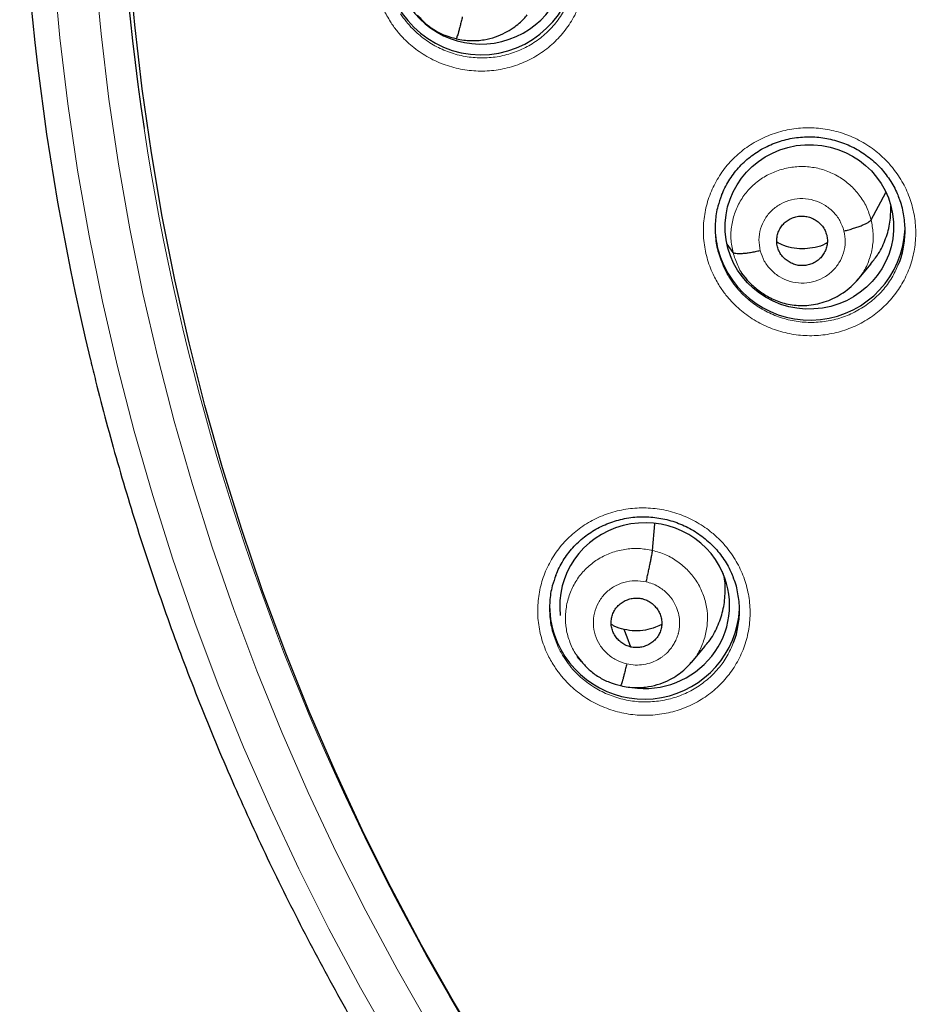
# Model space of a CAD drawing. Header units: millimetres. Extents: x 8 to 2236, y 12 to 2208.
# Tile 43 of 165: x 1040 to 1057, y 1855 to 1873. Entities that reach past the tile are written whole.
import ezdxf

# ---------------------------------------------------------------- set-up
doc = ezdxf.new("R2010")
doc.units = ezdxf.units.MM

msp = doc.modelspace()

# ---------------------------------------------------------------- linework, layer by layer
at = {"color": 252, "linetype": 'Continuous', "lineweight": 0}
for p, q in [((1048.182, 1872.597), (1048.037, 1872.646)), ((1050.454, 1861.414), (1050.433, 1861.44)), ((1051.125, 1861.011), (1050.979, 1861.059))]:
    msp.add_line(p, q, dxfattribs=at)
at = {"color": 7, "linetype": 'Continuous', "lineweight": 30}
for p, q in [((1048.186, 1872.599), (1048.182, 1872.597)), ((1055.611, 1869.356), (1055.876, 1869.845)), ((1053.14, 1868.771), (1053.033, 1868.917)), ((1053.934, 1868.875), (1053.934, 1868.875)), ((1055.364, 1868.27), (1055.61, 1868.566)), ((1053.285, 1868.409), (1053.385, 1868.288)), ((1051.698, 1863.435), (1051.741, 1863.914)), ((1052.397, 1861.428), (1052.643, 1861.723)), ((1050.346, 1861.538), (1050.421, 1861.446)), ((1050.415, 1861.455), (1050.431, 1861.438)), ((1050.433, 1861.44), (1050.426, 1861.45)), ((1052.393, 1861.431), (1052.371, 1861.407)), ((1051.129, 1861.012), (1051.125, 1861.011))]:
    msp.add_line(p, q, dxfattribs=at)
at = {"color": 7, "linetype": 'Continuous', "lineweight": 30, "flags": 128}
for points in [[(1048.734, 1854.359), (1048.137, 1855.355), (1047.565, 1856.366), (1047.021, 1857.392), (1046.505, 1858.432), (1046.016, 1859.484), (1045.556, 1860.548), (1045.124, 1861.624), (1044.721, 1862.711), (1044.348, 1863.808), (1044.003, 1864.914), (1043.688, 1866.028), (1043.403, 1867.15), (1043.148, 1868.279), (1042.924, 1869.414), (1042.729, 1870.555), (1042.565, 1871.7), (1042.432, 1872.849), (1042.329, 1874.001)], [(1051.309, 1861.705), (1051.243, 1861.881), (1051.192, 1862.019)]]:
    msp.add_lwpolyline(points, dxfattribs=at)
at = {"color": 252, "linetype": 'Continuous', "lineweight": 0, "flags": 128}
for points in [[(1040.981, 1873.809), (1041.092, 1872.618), (1041.235, 1871.431), (1041.41, 1870.247), (1041.616, 1869.069), (1041.854, 1867.896), (1042.123, 1866.73), (1042.422, 1865.571), (1042.753, 1864.421), (1043.114, 1863.279), (1043.506, 1862.147), (1043.927, 1861.025), (1044.379, 1859.914), (1044.86, 1858.816), (1045.369, 1857.73), (1045.908, 1856.658), (1046.475, 1855.6), (1047.07, 1854.556)], [(1047.712, 1854.91), (1047.127, 1855.937), (1046.569, 1856.978), (1046.038, 1858.033), (1045.537, 1859.102), (1045.063, 1860.183), (1044.619, 1861.276), (1044.204, 1862.379), (1043.819, 1863.494), (1043.464, 1864.617), (1043.138, 1865.75), (1042.843, 1866.89), (1042.579, 1868.038), (1042.345, 1869.192), (1042.142, 1870.351), (1041.97, 1871.516), (1041.829, 1872.684), (1041.719, 1873.856)]]:
    msp.add_lwpolyline(points, dxfattribs=at)
at = {"color": 7, "linetype": 'Continuous', "lineweight": 30}
for centre, radius, start, end in [((1085.726, 1877.477), 43.613, 171.9166, 188.5492), ((1085.682, 1877.486), 45.309, 176.8851, 193.5901), ((1048.625, 1874.011), 1.7, 180.8449, 358.2251), ((1054.459, 1869.233), 1.64, 180.0027, 194.2567), ((1054.517, 1869.262), 1.703, 194.7325, 357.8205), ((1051.498, 1862.446), 1.642, 180.0133, 203.4054), ((1051.553, 1862.476), 1.704, 203.6109, 357.0417)]:
    msp.add_arc(centre, radius, start, end, dxfattribs=at)
at = {"color": 252, "linetype": 'Continuous', "lineweight": 0}
msp.add_arc((1086.178, 1877.594), 44.077, 188.6115, 222.2664, dxfattribs=at)
at = {"color": 7, "linetype": 'Continuous', "lineweight": 30}
for centre, major_axis, ratio, start_param, end_param in [((1048.627, 1873.986), (1.521, 0.039), 0.974245, 3.527836, 6.345046), ((1051.558, 1862.446), (1.511, 0.172), 0.975829, 0.28828, 3.146236), ((1051.558, 1862.446), (1.511, 0.172), 0.975829, 4.450409, 6.571466), ((1051.558, 1862.446), (1.511, 0.172), 0.975829, 3.761523, 3.774797)]:
    msp.add_ellipse(centre, major_axis=major_axis, ratio=ratio, start_param=start_param, end_param=end_param, dxfattribs=at)
msp.add_ellipse((1054.506, 1869.23), major_axis=(1.506, 0.084), ratio=0.97664, dxfattribs=at)
at = {"color": 252, "linetype": 'Continuous', "lineweight": 0}
for points, knots in [([(1047.008, 1872.903), (1046.966, 1872.974), (1046.87, 1873.136), (1046.771, 1873.414), (1046.711, 1873.724), (1046.708, 1874.039), (1046.757, 1874.35), (1046.86, 1874.647), (1047.012, 1874.923), (1047.209, 1875.169), (1047.446, 1875.38), (1047.716, 1875.547), (1048.012, 1875.668), (1048.325, 1875.738), (1048.646, 1875.756), (1048.967, 1875.72), (1049.277, 1875.632), (1049.569, 1875.493), (1049.801, 1875.333), (1049.978, 1875.17), (1050.136, 1874.99), (1050.291, 1874.758), (1050.42, 1874.468), (1050.497, 1874.161), (1050.522, 1873.847), (1050.492, 1873.533), (1050.41, 1873.23), (1050.275, 1872.945), (1050.095, 1872.687), (1049.872, 1872.463), (1049.614, 1872.278), (1049.327, 1872.139), (1049.019, 1872.049), (1048.7, 1872.012), (1048.378, 1872.028), (1048.063, 1872.097), (1047.763, 1872.216), (1047.487, 1872.384), (1047.276, 1872.566), (1047.118, 1872.743), (1047.045, 1872.849), (1047.008, 1872.903)], [0, 0, 0, 0, 0.020989, 0.0478, 0.07461, 0.10139, 0.128169, 0.154947, 0.181725, 0.20853, 0.235335, 0.262185, 0.289036, 0.315929, 0.342822, 0.369738, 0.396653, 0.42356, 0.450466, 0.467312, 0.484158, 0.510948, 0.537739, 0.56453, 0.591321, 0.618097, 0.644872, 0.671656, 0.698439, 0.725257, 0.752076, 0.778941, 0.805805, 0.832709, 0.859612, 0.886528, 0.913444, 0.940342, 0.967239, 0.98362, 1, 1, 1, 1]), ([(1047.189, 1873.047), (1047.222, 1873), (1047.288, 1872.904), (1047.429, 1872.746), (1047.618, 1872.583), (1047.864, 1872.433), (1048.132, 1872.326), (1048.32, 1872.284), (1048.51, 1872.259), (1048.703, 1872.249), (1048.988, 1872.282), (1049.263, 1872.362), (1049.52, 1872.485), (1049.751, 1872.65), (1049.95, 1872.851), (1050.108, 1873.071), (1050.177, 1873.231), (1050.209, 1873.306)], [0, 0, 0, 0, 0.0465658, 0.0931316, 0.1695928, 0.2460548, 0.3225104, 0.3989666, 0.3991502, 0.4756532, 0.5521562, 0.6285481, 0.7049395, 0.7811901, 0.8574398, 0.9335804, 1, 1, 1, 1]), ([(1052.9, 1868.167), (1052.859, 1868.237), (1052.765, 1868.399), (1052.666, 1868.675), (1052.608, 1868.985), (1052.605, 1869.299), (1052.656, 1869.61), (1052.759, 1869.906), (1052.912, 1870.182), (1053.11, 1870.428), (1053.348, 1870.638), (1053.619, 1870.804), (1053.915, 1870.925), (1054.228, 1870.994), (1054.55, 1871.012), (1054.87, 1870.975), (1055.18, 1870.887), (1055.471, 1870.748), (1055.702, 1870.587), (1055.878, 1870.425), (1056.036, 1870.246), (1056.19, 1870.013), (1056.319, 1869.724), (1056.395, 1869.417), (1056.419, 1869.103), (1056.388, 1868.79), (1056.305, 1868.487), (1056.17, 1868.203), (1055.988, 1867.945), (1055.764, 1867.721), (1055.505, 1867.537), (1055.217, 1867.399), (1054.91, 1867.31), (1054.59, 1867.273), (1054.268, 1867.289), (1053.953, 1867.359), (1053.654, 1867.478), (1053.379, 1867.646), (1053.168, 1867.829), (1053.01, 1868.006), (1052.937, 1868.113), (1052.9, 1868.167)], [0, 0, 0, 0, 0.020696, 0.047502, 0.074308, 0.101099, 0.127891, 0.154693, 0.181495, 0.208325, 0.235155, 0.262021, 0.288887, 0.315779, 0.342671, 0.369569, 0.396467, 0.423348, 0.450229, 0.467033, 0.483838, 0.510634, 0.53743, 0.564226, 0.591023, 0.617815, 0.644608, 0.671416, 0.698226, 0.725067, 0.751908, 0.778784, 0.805659, 0.832556, 0.859453, 0.886348, 0.913243, 0.940114, 0.966986, 0.983493, 1, 1, 1, 1]), ([(1053.14, 1868.771), (1053.124, 1868.852), (1053.092, 1869.013), (1053.109, 1869.259), (1053.17, 1869.497), (1053.277, 1869.719), (1053.427, 1869.915), (1053.613, 1870.078), (1053.83, 1870.201), (1054.066, 1870.281), (1054.314, 1870.316), (1054.565, 1870.304), (1054.808, 1870.242), (1055.035, 1870.135), (1055.236, 1869.987), (1055.404, 1869.803), (1055.537, 1869.592), (1055.586, 1869.435), (1055.611, 1869.356)], [0, 0, 0, 0, 0.06259, 0.125095, 0.187627, 0.250136, 0.312638, 0.375087, 0.437502, 0.5, 0.562498, 0.624914, 0.687363, 0.749864, 0.812374, 0.874905, 0.937409, 1, 1, 1, 1]), ([(1053.626, 1868.802), (1053.615, 1868.867), (1053.592, 1868.998), (1053.625, 1869.196), (1053.706, 1869.378), (1053.833, 1869.534), (1053.997, 1869.651), (1054.186, 1869.723), (1054.389, 1869.744), (1054.59, 1869.713), (1054.777, 1869.632), (1054.936, 1869.506), (1055.06, 1869.346), (1055.103, 1869.22), (1055.124, 1869.157)], [0, 0, 0, 0, 0.083335, 0.166671, 0.250005, 0.333339, 0.41667, 0.500002, 0.583331, 0.666664, 0.749998, 0.833331, 0.916665, 1, 1, 1, 1]), ([(1055.611, 1869.356), (1055.626, 1869.276), (1055.658, 1869.115), (1055.642, 1868.868), (1055.58, 1868.631), (1055.489, 1868.432), (1055.403, 1868.327), (1055.369, 1868.286)], [0, 0, 0, 0, 0.215216, 0.430134, 0.645146, 0.860082, 1, 1, 1, 1]), ([(1055.124, 1869.157), (1055.135, 1869.091), (1055.158, 1868.961), (1055.125, 1868.762), (1055.044, 1868.58), (1054.917, 1868.425), (1054.754, 1868.307), (1054.564, 1868.236), (1054.362, 1868.214), (1054.16, 1868.245), (1053.973, 1868.326), (1053.814, 1868.452), (1053.69, 1868.613), (1053.647, 1868.739), (1053.626, 1868.802)], [0, 0, 0, 0, 0.083336, 0.16667, 0.250005, 0.333339, 0.416673, 0.500003, 0.583336, 0.666668, 0.750003, 0.833337, 0.916667, 1, 1, 1, 1]), ([(1053.376, 1868.303), (1053.368, 1868.312), (1053.303, 1868.381), (1053.215, 1868.537), (1053.165, 1868.693), (1053.14, 1868.771)], [0, 0, 0, 0, 0.06641, 0.532884, 1, 1, 1, 1]), ([(1052.929, 1868.629), (1052.943, 1868.587), (1052.98, 1868.476), (1053.042, 1868.375), (1053.08, 1868.312)], [0, 0, 0, 0, 0.380265, 1, 1, 1, 1]), ([(1053.08, 1868.312), (1053.113, 1868.264), (1053.178, 1868.168), (1053.32, 1868.01), (1053.509, 1867.846), (1053.754, 1867.696), (1054.022, 1867.589), (1054.21, 1867.547), (1054.399, 1867.521), (1054.592, 1867.512), (1054.877, 1867.544), (1055.153, 1867.623), (1055.41, 1867.746), (1055.642, 1867.911), (1055.842, 1868.111), (1056.001, 1868.332), (1056.071, 1868.494), (1056.105, 1868.571)], [0, 0, 0, 0, 0.046817, 0.093635, 0.16984, 0.246046, 0.322246, 0.398447, 0.398664, 0.474968, 0.551272, 0.627517, 0.703763, 0.779906, 0.85605, 0.932094, 1, 1, 1, 1]), ([(1049.936, 1861.368), (1049.895, 1861.437), (1049.8, 1861.598), (1049.702, 1861.872), (1049.643, 1862.181), (1049.641, 1862.495), (1049.69, 1862.805), (1049.794, 1863.101), (1049.945, 1863.376), (1050.144, 1863.621), (1050.381, 1863.831), (1050.652, 1863.998), (1050.948, 1864.118), (1051.262, 1864.187), (1051.583, 1864.205), (1051.904, 1864.168), (1052.214, 1864.08), (1052.505, 1863.942), (1052.736, 1863.781), (1052.913, 1863.619), (1053.071, 1863.44), (1053.224, 1863.209), (1053.353, 1862.92), (1053.43, 1862.614), (1053.454, 1862.301), (1053.424, 1861.989), (1053.341, 1861.687), (1053.206, 1861.403), (1053.026, 1861.145), (1052.802, 1860.922), (1052.543, 1860.738), (1052.255, 1860.6), (1051.947, 1860.511), (1051.627, 1860.474), (1051.305, 1860.49), (1050.99, 1860.56), (1050.691, 1860.679), (1050.416, 1860.846), (1050.204, 1861.029), (1050.046, 1861.206), (1049.972, 1861.314), (1049.936, 1861.368)], [0, 0, 0, 0, 0.020515, 0.047296, 0.074076, 0.100853, 0.12763, 0.154433, 0.181236, 0.208083, 0.23493, 0.261821, 0.288712, 0.315627, 0.342542, 0.36945, 0.396358, 0.423232, 0.450106, 0.466889, 0.483672, 0.510448, 0.537225, 0.564002, 0.590779, 0.617561, 0.644343, 0.671158, 0.697974, 0.724836, 0.751698, 0.778599, 0.805501, 0.832417, 0.859333, 0.886233, 0.913133, 0.939992, 0.966852, 0.983426, 1, 1, 1, 1]), ([(1050.426, 1861.45), (1050.393, 1861.489), (1050.307, 1861.592), (1050.214, 1861.788), (1050.148, 1862.025), (1050.133, 1862.27), (1050.167, 1862.513), (1050.246, 1862.746), (1050.369, 1862.959), (1050.534, 1863.143), (1050.733, 1863.292), (1050.958, 1863.399), (1051.2, 1863.461), (1051.451, 1863.479), (1051.615, 1863.45), (1051.698, 1863.435)], [0, 0, 0, 0, 0.049069, 0.12833, 0.207522, 0.286671, 0.365926, 0.445185, 0.524339, 0.603533, 0.682794, 0.762065, 0.841364, 0.920629, 1, 1, 1, 1]), ([(1051.698, 1863.435), (1051.778, 1863.412), (1051.939, 1863.366), (1052.155, 1863.238), (1052.344, 1863.075), (1052.498, 1862.879), (1052.609, 1862.658), (1052.675, 1862.42), (1052.689, 1862.175), (1052.656, 1861.932), (1052.575, 1861.701), (1052.486, 1861.53), (1052.411, 1861.451), (1052.393, 1861.431)], [0, 0, 0, 0, 0.096963, 0.193801, 0.290679, 0.38752, 0.48435, 0.581095, 0.677787, 0.774609, 0.871436, 0.968136, 1, 1, 1, 1]), ([(1051.238, 1861.403), (1051.173, 1861.423), (1051.044, 1861.464), (1050.879, 1861.584), (1050.749, 1861.738), (1050.665, 1861.92), (1050.631, 1862.117), (1050.651, 1862.316), (1050.722, 1862.502), (1050.84, 1862.663), (1050.998, 1862.789), (1051.183, 1862.87), (1051.385, 1862.904), (1051.518, 1862.883), (1051.585, 1862.873)], [0, 0, 0, 0, 0.083337, 0.16667, 0.250005, 0.333339, 0.416673, 0.500005, 0.583339, 0.666674, 0.750004, 0.833336, 0.916667, 1, 1, 1, 1]), ([(1051.585, 1862.873), (1051.623, 1862.863), (1051.697, 1862.843), (1051.797, 1862.793), (1051.885, 1862.734), (1051.983, 1862.648), (1052.076, 1862.531), (1052.145, 1862.385), (1052.178, 1862.251), (1052.185, 1862.15), (1052.182, 1862.08), (1052.177, 1862.036), (1052.171, 1861.997), (1052.165, 1861.967), (1052.156, 1861.932), (1052.138, 1861.878), (1052.108, 1861.806), (1052.062, 1861.727), (1052.018, 1861.666), (1051.976, 1861.619), (1051.943, 1861.587), (1051.906, 1861.554), (1051.865, 1861.523), (1051.794, 1861.477), (1051.688, 1861.426), (1051.542, 1861.388), (1051.389, 1861.376), (1051.288, 1861.394), (1051.238, 1861.403)], [0, 0, 0, 0, 0.048481, 0.094532, 0.138309, 0.179839, 0.255944, 0.322967, 0.380927, 0.429747, 0.450753, 0.469494, 0.485973, 0.500187, 0.507944, 0.532198, 0.571601, 0.606273, 0.647596, 0.665982, 0.685417, 0.705902, 0.727444, 0.750054, 0.811707, 0.873901, 0.9366, 1, 1, 1, 1]), ([(1049.965, 1861.833), (1049.979, 1861.79), (1050.017, 1861.678), (1050.079, 1861.577), (1050.116, 1861.515)], [0, 0, 0, 0, 0.388589, 1, 1, 1, 1]), ([(1050.116, 1861.515), (1050.149, 1861.467), (1050.215, 1861.37), (1050.357, 1861.212), (1050.546, 1861.048), (1050.792, 1860.899), (1051.059, 1860.792), (1051.247, 1860.75), (1051.437, 1860.724), (1051.63, 1860.715), (1051.916, 1860.747), (1052.191, 1860.826), (1052.449, 1860.949), (1052.68, 1861.113), (1052.88, 1861.313), (1053.039, 1861.534), (1053.109, 1861.695), (1053.142, 1861.772)], [0, 0, 0, 0, 0.046979, 0.0939581, 0.1700728, 0.2461882, 0.3222969, 0.3984064, 0.3987666, 0.4750863, 0.5514066, 0.6276886, 0.7039708, 0.7801385, 0.8563057, 0.9323326, 1, 1, 1, 1])]:
    msp.add_open_spline(points, degree=3, knots=knots, dxfattribs=at)
at = {"color": 7, "linetype": 'Continuous', "lineweight": 30}
for points, knots in [([(1047.489, 1873.024), (1047.532, 1872.977), (1047.623, 1872.875), (1047.791, 1872.754), (1047.981, 1872.654), (1048.119, 1872.619), (1048.187, 1872.601)], [0, 0, 0, 0, 0.230409, 0.487912, 0.744229, 1, 1, 1, 1]), ([(1048.187, 1872.6), (1048.231, 1872.591), (1048.317, 1872.572), (1048.446, 1872.563), (1048.568, 1872.566), (1048.718, 1872.584), (1048.885, 1872.627), (1049.059, 1872.701), (1049.199, 1872.785), (1049.309, 1872.871), (1049.392, 1872.95), (1049.436, 1873.002), (1049.456, 1873.025)], [0, 0, 0, 0, 0.0959467, 0.1871039, 0.2737146, 0.3558849, 0.5068792, 0.640279, 0.7561124, 0.8545399, 0.935769, 1, 1, 1, 1]), ([(1048.294, 1872.991), (1048.288, 1872.962), (1048.274, 1872.905), (1048.254, 1872.826), (1048.236, 1872.755), (1048.219, 1872.694), (1048.205, 1872.647), (1048.194, 1872.614), (1048.189, 1872.605), (1048.187, 1872.601)], [0, 0, 0, 0, 0.144658, 0.290249, 0.436543, 0.583036, 0.729446, 0.875833, 1, 1, 1, 1]), ([(1052.933, 1869.788), (1052.938, 1869.802), (1052.96, 1869.861), (1053.01, 1869.961), (1053.082, 1870.087), (1053.166, 1870.205), (1053.259, 1870.314), (1053.361, 1870.413), (1053.471, 1870.503), (1053.589, 1870.584), (1053.715, 1870.655), (1053.848, 1870.716), (1053.986, 1870.766), (1054.128, 1870.804), (1054.273, 1870.83), (1054.419, 1870.843), (1054.565, 1870.844), (1054.709, 1870.833), (1054.852, 1870.809), (1054.994, 1870.773), (1055.133, 1870.726), (1055.267, 1870.667), (1055.397, 1870.597), (1055.52, 1870.516), (1055.635, 1870.426), (1055.741, 1870.328), (1055.837, 1870.221), (1055.924, 1870.106), (1056, 1869.984), (1056.063, 1869.866), (1056.094, 1869.786), (1056.108, 1869.751)], [0, 0, 0, 0, 0.010953, 0.047194, 0.083436, 0.119442, 0.15505, 0.190165, 0.225065, 0.260309, 0.295927, 0.331823, 0.367875, 0.403942, 0.43987, 0.47556, 0.510952, 0.545979, 0.581118, 0.616532, 0.65217, 0.687957, 0.723803, 0.759586, 0.795223, 0.83066, 0.865795, 0.900882, 0.936291, 0.971959, 1, 1, 1, 1]), ([(1052.935, 1869.791), (1052.911, 1869.728), (1052.854, 1869.578), (1052.817, 1869.325), (1052.82, 1869.045), (1052.858, 1868.809), (1052.911, 1868.675), (1052.929, 1868.629)], [0, 0, 0, 0, 0.169456, 0.40494, 0.640423, 0.876019, 1, 1, 1, 1]), ([(1056.105, 1868.571), (1056.109, 1868.58), (1056.154, 1868.673), (1056.197, 1868.867), (1056.229, 1869.146), (1056.203, 1869.426), (1056.162, 1869.631), (1056.114, 1869.734), (1056.106, 1869.752)], [0, 0, 0, 0, 0.024804, 0.256441, 0.488077, 0.719736, 0.951394, 1, 1, 1, 1]), ([(1055.605, 1868.57), (1055.652, 1868.627), (1055.764, 1868.762), (1055.879, 1869.017), (1055.96, 1869.308), (1055.963, 1869.506), (1055.964, 1869.603)], [0, 0, 0, 0, 0.195791, 0.469015, 0.742334, 1, 1, 1, 1]), ([(1053.934, 1868.875), (1053.929, 1868.903), (1053.917, 1868.961), (1053.925, 1869.049), (1053.947, 1869.133), (1053.986, 1869.212), (1054.039, 1869.282), (1054.104, 1869.341), (1054.181, 1869.385), (1054.265, 1869.414), (1054.353, 1869.426), (1054.442, 1869.421), (1054.528, 1869.398), (1054.609, 1869.359), (1054.681, 1869.307), (1054.741, 1869.242), (1054.79, 1869.167), (1054.807, 1869.112), (1054.816, 1869.084)], [0, 0, 0, 0, 0.062616, 0.12509, 0.187745, 0.250478, 0.313047, 0.375343, 0.437605, 0.5, 0.562396, 0.624658, 0.686954, 0.749523, 0.812256, 0.87491, 0.937384, 1, 1, 1, 1]), ([(1055.124, 1869.157), (1055.154, 1869.164), (1055.212, 1869.178), (1055.298, 1869.204), (1055.378, 1869.23), (1055.45, 1869.258), (1055.512, 1869.285), (1055.56, 1869.311), (1055.595, 1869.336), (1055.605, 1869.35), (1055.611, 1869.356)], [0, 0, 0, 0, 0.1262803, 0.2517127, 0.3765545, 0.5008703, 0.6249259, 0.7492892, 0.874252, 1, 1, 1, 1]), ([(1054.816, 1869.084), (1054.822, 1869.055), (1054.833, 1868.998), (1054.826, 1868.91), (1054.803, 1868.825), (1054.764, 1868.747), (1054.712, 1868.676), (1054.646, 1868.617), (1054.569, 1868.573), (1054.485, 1868.545), (1054.397, 1868.533), (1054.308, 1868.538), (1054.222, 1868.56), (1054.142, 1868.599), (1054.07, 1868.652), (1054.009, 1868.716), (1053.961, 1868.791), (1053.943, 1868.847), (1053.934, 1868.875)], [0, 0, 0, 0, 0.062616, 0.12509, 0.187744, 0.250477, 0.313046, 0.375341, 0.437604, 0.499999, 0.562395, 0.624657, 0.686953, 0.749522, 0.812255, 0.87491, 0.937384, 1, 1, 1, 1]), ([(1054.825, 1868.944), (1054.814, 1868.937), (1054.748, 1868.898), (1054.611, 1868.858), (1054.423, 1868.83), (1054.232, 1868.842), (1054.062, 1868.883), (1053.964, 1868.935), (1053.922, 1868.956)], [0, 0, 0, 0, 0.0442857, 0.2459922, 0.4476983, 0.6489734, 0.8503558, 1, 1, 1, 1]), ([(1053.626, 1868.802), (1053.597, 1868.795), (1053.537, 1868.782), (1053.452, 1868.766), (1053.372, 1868.755), (1053.3, 1868.748), (1053.239, 1868.747), (1053.191, 1868.75), (1053.155, 1868.758), (1053.145, 1868.767), (1053.14, 1868.771)], [0, 0, 0, 0, 0.123765, 0.248395, 0.373752, 0.499405, 0.625027, 0.75053, 0.87562, 1, 1, 1, 1]), ([(1053.373, 1868.302), (1053.395, 1868.277), (1053.438, 1868.226), (1053.518, 1868.153), (1053.606, 1868.082), (1053.702, 1868.015), (1053.81, 1867.954), (1053.929, 1867.901), (1054.059, 1867.859), (1054.199, 1867.831), (1054.347, 1867.818), (1054.501, 1867.824), (1054.658, 1867.85), (1054.815, 1867.896), (1054.969, 1867.962), (1055.117, 1868.049), (1055.257, 1868.157), (1055.337, 1868.246), (1055.377, 1868.291)], [0, 0, 0, 0, 0.046676, 0.093654, 0.142164, 0.193316, 0.247205, 0.303825, 0.363189, 0.425266, 0.490016, 0.557277, 0.626301, 0.697154, 0.769942, 0.844686, 0.921369, 1, 1, 1, 1]), ([(1041.644, 1866.837), (1041.673, 1866.715), (1041.761, 1866.348), (1041.92, 1865.738), (1042.122, 1865.008), (1042.337, 1864.282), (1042.563, 1863.559), (1042.802, 1862.84), (1043.052, 1862.125), (1043.315, 1861.414), (1043.589, 1860.707), (1043.875, 1860.005), (1044.173, 1859.307), (1044.482, 1858.615), (1044.803, 1857.927), (1045.135, 1857.245), (1045.479, 1856.568), (1045.834, 1855.896), (1046.2, 1855.231), (1046.577, 1854.572), (1046.965, 1853.918), (1047.364, 1853.271), (1047.773, 1852.631), (1048.194, 1851.997), (1048.624, 1851.37), (1049.066, 1850.75), (1049.517, 1850.137), (1049.979, 1849.532), (1050.451, 1848.934), (1050.932, 1848.344), (1051.424, 1847.761), (1051.925, 1847.187), (1052.436, 1846.621), (1052.956, 1846.063), (1053.485, 1845.513), (1054.023, 1844.972), (1054.571, 1844.44), (1055.127, 1843.917), (1055.692, 1843.402), (1056.265, 1842.897), (1056.847, 1842.401), (1057.436, 1841.915), (1058.034, 1841.438), (1058.64, 1840.971), (1059.254, 1840.513), (1059.875, 1840.066), (1060.503, 1839.629), (1061.139, 1839.201), (1061.782, 1838.784), (1062.431, 1838.378), (1063.088, 1837.982), (1063.75, 1837.596), (1064.42, 1837.222), (1065.095, 1836.858), (1065.776, 1836.505), (1066.463, 1836.163), (1067.156, 1835.832), (1067.854, 1835.513), (1068.558, 1835.204), (1069.266, 1834.907), (1069.98, 1834.622), (1070.698, 1834.348), (1071.42, 1834.085), (1072.147, 1833.834), (1072.878, 1833.596), (1073.438, 1833.421), (1073.755, 1833.329), (1073.825, 1833.308)], [0, 0, 0, 0, 0.007795, 0.02347, 0.039146, 0.054822, 0.070498, 0.086174, 0.10185, 0.117527, 0.133203, 0.148879, 0.164555, 0.180232, 0.195908, 0.211584, 0.227261, 0.242937, 0.258614, 0.274291, 0.289968, 0.305644, 0.321321, 0.336998, 0.352675, 0.368352, 0.38403, 0.399707, 0.415384, 0.431062, 0.446739, 0.462417, 0.478094, 0.493772, 0.50945, 0.525128, 0.540806, 0.556484, 0.572162, 0.58784, 0.603518, 0.619196, 0.634875, 0.650553, 0.666232, 0.68191, 0.697589, 0.713268, 0.728946, 0.744625, 0.760304, 0.775983, 0.791662, 0.807341, 0.823021, 0.8387, 0.854379, 0.870058, 0.885738, 0.901417, 0.917097, 0.932776, 0.948456, 0.964136, 0.979815, 0.995495, 1, 1, 1, 1]), ([(1049.969, 1862.986), (1049.974, 1862.999), (1049.995, 1863.059), (1050.045, 1863.158), (1050.118, 1863.284), (1050.201, 1863.401), (1050.294, 1863.51), (1050.396, 1863.609), (1050.506, 1863.699), (1050.623, 1863.78), (1050.749, 1863.851), (1050.882, 1863.911), (1051.02, 1863.961), (1051.163, 1863.999), (1051.308, 1864.025), (1051.454, 1864.039), (1051.599, 1864.039), (1051.743, 1864.028), (1051.887, 1864.004), (1052.028, 1863.969), (1052.167, 1863.922), (1052.302, 1863.863), (1052.431, 1863.793), (1052.554, 1863.713), (1052.669, 1863.623), (1052.775, 1863.524), (1052.872, 1863.418), (1052.959, 1863.304), (1053.035, 1863.182), (1053.098, 1863.063), (1053.13, 1862.982), (1053.145, 1862.946)], [0, 0, 0, 0, 0.010926, 0.047152, 0.083384, 0.119384, 0.154987, 0.1901, 0.224993, 0.260228, 0.295834, 0.331712, 0.367744, 0.403787, 0.439687, 0.475348, 0.51071, 0.545702, 0.580798, 0.616166, 0.651756, 0.687493, 0.723285, 0.759011, 0.794591, 0.82997, 0.865047, 0.90007, 0.93542, 0.971033, 1, 1, 1, 1]), ([(1051.585, 1862.873), (1051.592, 1862.902), (1051.605, 1862.961), (1051.625, 1863.049), (1051.643, 1863.135), (1051.66, 1863.215), (1051.674, 1863.288), (1051.686, 1863.35), (1051.694, 1863.402), (1051.696, 1863.424), (1051.698, 1863.435)], [0, 0, 0, 0, 0.126223, 0.251204, 0.375911, 0.50062, 0.625252, 0.749729, 0.874322, 1, 1, 1, 1]), ([(1052.638, 1861.728), (1052.661, 1861.752), (1052.754, 1861.852), (1052.865, 1862.064), (1052.968, 1862.353), (1053.005, 1862.656), (1053.001, 1862.896), (1052.962, 1863.026), (1052.953, 1863.058)], [0, 0, 0, 0, 0.070419, 0.285138, 0.500137, 0.715127, 0.929826, 1, 1, 1, 1]), ([(1049.971, 1862.988), (1049.947, 1862.926), (1049.89, 1862.776), (1049.853, 1862.523), (1049.856, 1862.244), (1049.894, 1862.01), (1049.947, 1861.878), (1049.965, 1861.833)], [0, 0, 0, 0, 0.170695, 0.406747, 0.642797, 0.878864, 1, 1, 1, 1]), ([(1053.142, 1861.772), (1053.146, 1861.781), (1053.191, 1861.874), (1053.233, 1862.068), (1053.265, 1862.345), (1053.239, 1862.625), (1053.198, 1862.828), (1053.151, 1862.931), (1053.143, 1862.948)], [0, 0, 0, 0, 0.025553, 0.257648, 0.489741, 0.721765, 0.953788, 1, 1, 1, 1]), ([(1051.309, 1861.705), (1051.28, 1861.714), (1051.223, 1861.73), (1051.147, 1861.777), (1051.08, 1861.836), (1051.026, 1861.906), (1050.985, 1861.984), (1050.961, 1862.068), (1050.955, 1862.155), (1050.967, 1862.242), (1050.995, 1862.324), (1051.04, 1862.4), (1051.099, 1862.464), (1051.17, 1862.517), (1051.25, 1862.555), (1051.336, 1862.578), (1051.426, 1862.586), (1051.484, 1862.576), (1051.514, 1862.571)], [0, 0, 0, 0, 0.062616, 0.125099, 0.187763, 0.250498, 0.31306, 0.375343, 0.437594, 0.499985, 0.562381, 0.624643, 0.686934, 0.7495, 0.812235, 0.874897, 0.937381, 1, 1, 1, 1]), ([(1051.514, 1862.571), (1051.542, 1862.562), (1051.599, 1862.546), (1051.676, 1862.499), (1051.742, 1862.44), (1051.797, 1862.37), (1051.837, 1862.292), (1051.861, 1862.208), (1051.867, 1862.121), (1051.856, 1862.034), (1051.827, 1861.952), (1051.783, 1861.876), (1051.724, 1861.812), (1051.652, 1861.759), (1051.572, 1861.721), (1051.486, 1861.698), (1051.397, 1861.69), (1051.338, 1861.7), (1051.309, 1861.705)], [0, 0, 0, 0, 0.062615, 0.125099, 0.187762, 0.250498, 0.31306, 0.375343, 0.437593, 0.499984, 0.562379, 0.624642, 0.686933, 0.749499, 0.812234, 0.874896, 0.937381, 1, 1, 1, 1]), ([(1051.192, 1862.019), (1051.13, 1862.035), (1051.048, 1862.056), (1050.978, 1862.099), (1050.961, 1862.109)], [0, 0, 0, 0, 0.767493, 1, 1, 1, 1]), ([(1051.863, 1862.11), (1051.827, 1862.091), (1051.735, 1862.044), (1051.572, 1862.003), (1051.381, 1861.985), (1051.255, 1862.008), (1051.192, 1862.019)], [0, 0, 0, 0, 0.174522, 0.450005, 0.724707, 1, 1, 1, 1]), ([(1050.431, 1861.438), (1050.474, 1861.39), (1050.564, 1861.289), (1050.733, 1861.167), (1050.924, 1861.067), (1051.062, 1861.032), (1051.13, 1861.014)], [0, 0, 0, 0, 0.230216, 0.487737, 0.744113, 1, 1, 1, 1]), ([(1051.13, 1861.014), (1051.174, 1861.004), (1051.261, 1860.986), (1051.389, 1860.977), (1051.512, 1860.98), (1051.661, 1860.998), (1051.829, 1861.041), (1052.003, 1861.115), (1052.143, 1861.199), (1052.253, 1861.285), (1052.336, 1861.364), (1052.381, 1861.417), (1052.4, 1861.44)], [0, 0, 0, 0, 0.09584, 0.186906, 0.273441, 0.355551, 0.506473, 0.639859, 0.755729, 0.854241, 0.935598, 1, 1, 1, 1]), ([(1051.238, 1861.403), (1051.231, 1861.375), (1051.217, 1861.317), (1051.197, 1861.238), (1051.179, 1861.168), (1051.162, 1861.107), (1051.148, 1861.06), (1051.137, 1861.028), (1051.132, 1861.019), (1051.13, 1861.015)], [0, 0, 0, 0, 0.1442644, 0.2896261, 0.4358284, 0.5823236, 0.7287617, 0.8751181, 1, 1, 1, 1])]:
    msp.add_open_spline(points, degree=3, knots=knots, dxfattribs=at)

doc.saveas('drawing.dxf')
